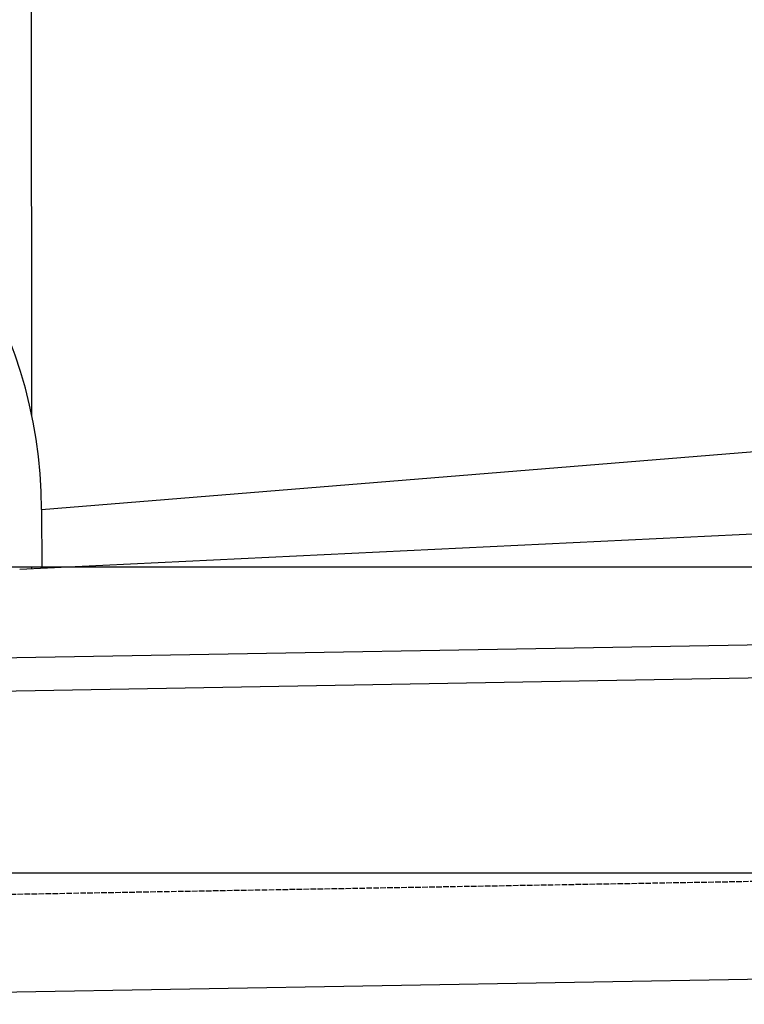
# Model space of a CAD drawing. Extents: x 562 to 7231, y 6017 to 11876.
# Tile 9 of 66: x 2433 to 3082, y 8048 to 8931. Entities that reach past the tile are written whole.
import ezdxf

# ---------------------------------------------------------------- set-up
doc = ezdxf.new("R2010")
doc.units = 0
doc.linetypes.add('GEN3', pattern=[6.25, 5, -1.25])
doc.layers.get('0').update_dxf_attribs({"linetype": 'CONTINUOUS'})
for name, color, linetype in [('3', 6, 'GEN3'), ('5', 3, 'CONTINUOUS'), ('CAR', 10, 'CONTINUOUS')]:
    doc.layers.add(name, color=color, linetype=linetype)

msp = doc.modelspace()

# ---------------------------------------------------------------- linework, layer by layer
for p, q in [((1732.775, 8347.073), (4392.087, 8393.491)), ((4387.611, 8363.408), (1732.775, 8317.068)), ((4146.361, 8089.156), (1812.775, 8048.423))]:
    msp.add_line(p, q)
at = {"layer": '3'}
msp.add_line((1175.278, 8125.309), (6230.443, 8213.547), dxfattribs=at)
at = {"layer": '5'}
msp.add_line((6272.775, 8165.902), (872.775, 8165.902), dxfattribs=at)
at = {"layer": 'CAR'}
for p, q in [((2444.09, 8576.44), (2443.959, 9002.046)), ((2452.84, 8492.033), (4372.371, 8647.708)), ((2433.259, 8438.503), (4357.239, 8531.5)), ((2452.84, 8492.033), (2453.002, 8439.457)), ((2375.046, 8440.42), (4424.307, 8441.054)), ((2444.133, 8439.029), (2444.132, 8440.441))]:
    msp.add_line(p, q, dxfattribs=at)
msp.add_arc((2028.679, 8490.723), 424.162, 0.177001, 134.236435, dxfattribs=at)

doc.saveas('drawing.dxf')
